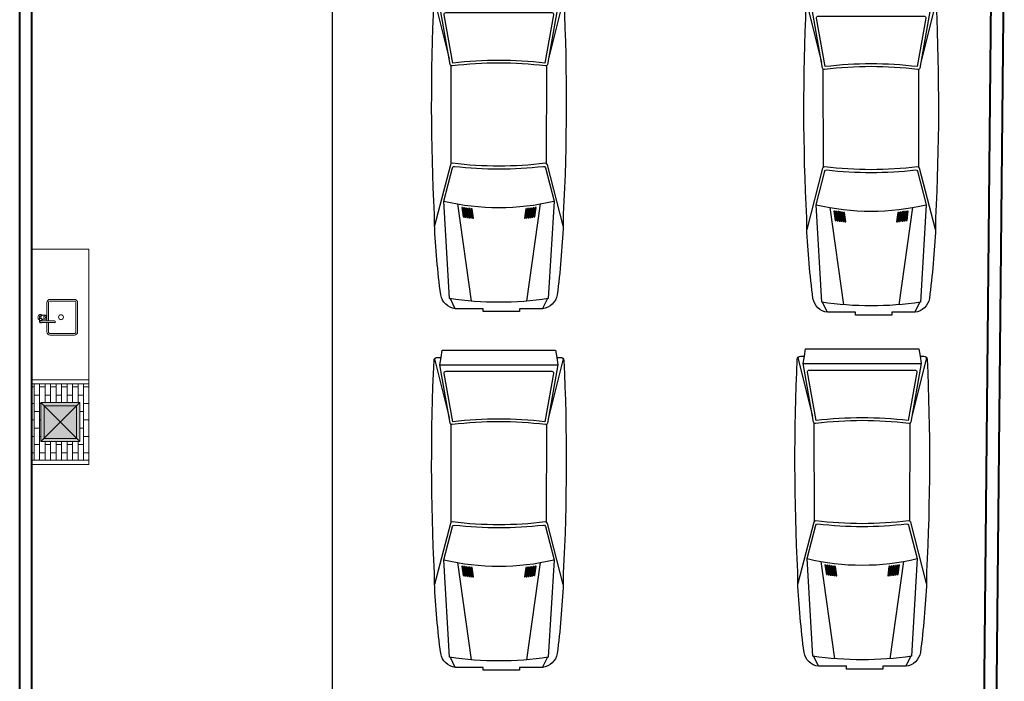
# Model space of a CAD drawing. Header units: millimetres. Extents: x 26 to 1362, y 24 to 358.
# Tile 103 of 256: x 510.77 to 522.9, y 308.25 to 316.41. Entities that reach past the tile are written whole.
import ezdxf

# ---------------------------------------------------------------- set-up
doc = ezdxf.new("R2010")
doc.units = ezdxf.units.MM
doc.linetypes.add('HIDDEN2', pattern=[4.7625, 3.175, -1.5875])
for name, color, linetype in [('ARQ-PISO', 8, 'Continuous'), ('EXTERN', 7, 'Continuous'), ('EXTERN-I', 251, 'Continuous')]:
    doc.layers.add(name, color=color, linetype=linetype)
doc.layers.add('MB_ALVENARIA', color=7, linetype='Continuous', lineweight=40)
doc.layers.add('MB_MOBILIÁRIO', color=8, linetype='Continuous', lineweight=13)

# ---------------------------------------------------------------- blocks, each defined once
blk = doc.blocks.new('Carro_03')
at = {"layer": 'EXTERN'}
blk.add_lwpolyline([(3.4, -0.602), (3.4, -0.644, -0.400755), (3.367, -0.679, -0.024282), (1.057, -0.673), (0.945, -0.673, -0.01958), (0.18, -0.606, -0.323148), (0.03, -0.448), (0.03, -0.198), (0, -0.198), (0, 0.198), (0.03, 0.198), (0.03, 0.502, -0.323148), (0.18, 0.659, -0.01958), (0.945, 0.727), (1.057, 0.727, -0.024282), (3.367, 0.732, -0.400755), (3.4, 0.697), (3.4, 0.655), (3.48, 0.643), (3.48, -0.589)], format="xyb", close=True, dxfattribs=at)
at = {"layer": 'EXTERN-I'}
for p, q in [((3.384, 0.727), (2.748, 0.566)), ((3.32, 0.668), (3.32, -0.615)), ((0.03, 0.502), (0.138, 0.554)), ((1.608, 0.546), (2.673, 0.547)), ((1.169, 0.477), (0.112, 0.327)), ((1.169, -0.423), (0.112, -0.273)), ((0.03, -0.448), (0.138, -0.501)), ((1.608, -0.492), (2.673, -0.493)), ((3.384, -0.673), (2.748, -0.512))]:
    blk.add_line(p, q, dxfattribs=at)
for points in [[(0.93, -0.672), (1.596, -0.5, 0.376264), (1.611, -0.478, -0.061052), (1.611, 0.532, 0.376264), (1.596, 0.554), (0.93, 0.726)], [(3.4, -0.602), (3.32, -0.615), (2.685, -0.501, -0.39825), (2.669, -0.479, 0.061136), (2.669, 0.533, -0.39825), (2.685, 0.555), (3.32, 0.668), (3.4, 0.655)]]:
    blk.add_lwpolyline(points, format="xyb", dxfattribs=at)
for points in [[(0.14, -0.51, -0.074208), (0.14, 0.563), (1.2, 0.625), (1.563, 0.531, -0.374478), (1.578, 0.51, 0.05791), (1.578, -0.456, -0.374478), (1.563, -0.478), (1.2, -0.572)], [(3.226, -0.567), (2.7, -0.473, 0.06), (2.7, 0.527), (3.226, 0.621, -0.467038), (3.25, 0.601), (3.25, -0.548, -0.467038)], [(1.13, 0.421, -0.000996), (1.131, 0.431), (1.028, 0.416, 0.000956), (1.027, 0.406)], [(1.014, 0.303), (1.116, 0.318, -0.000985), (1.117, 0.328), (1.015, 0.314, 0.000947)], [(1.119, 0.338, -0.000987), (1.12, 0.349), (1.017, 0.334, 0.000948), (1.016, 0.324)], [(1.019, 0.344), (1.121, 0.359, -0.000989), (1.122, 0.369), (1.02, 0.355, 0.00095)], [(1.125, 0.39), (1.022, 0.375, 0.000952), (1.021, 0.365), (1.124, 0.379, -0.000991)], [(1.024, 0.385), (1.127, 0.4, -0.000994), (1.128, 0.41), (1.025, 0.396, 0.000954)], [(1.117, -0.274, -0.000985), (1.116, -0.264), (1.014, -0.25, 0.000947), (1.015, -0.26)], [(1.017, -0.28), (1.12, -0.295, -0.000987), (1.119, -0.285), (1.016, -0.27, 0.000948)], [(1.02, -0.301), (1.122, -0.316, -0.000989), (1.121, -0.305), (1.019, -0.291, 0.00095)], [(1.021, -0.311, 0.000952), (1.022, -0.322), (1.125, -0.336, -0.000991), (1.124, -0.326)], [(1.025, -0.342), (1.128, -0.357, -0.000994), (1.127, -0.346), (1.024, -0.332, 0.000954)], [(1.13, -0.367), (1.027, -0.352, 0.000956), (1.028, -0.363), (1.131, -0.377, -0.000996)]]:
    blk.add_lwpolyline(points, format="xyb", close=True, dxfattribs=at)
blk.add_arc((3.722, 0.027), 2.592, 166.6546, 193.3454, dxfattribs=at)

msp = doc.modelspace()

# ---------------------------------------------------------------- hatches: boundary and pattern name
at = {"layer": 'MB_MOBILIÁRIO', "ltscale": 0.8}
h = msp.add_hatch(color=256, dxfattribs=at)
h.dxf.hatch_style = 2
h.paths.add_polyline_path([(511.0298, 311.2083), (511.0298, 311.6883), (511.5098, 311.6883), (511.5098, 311.2083)])

# ---------------------------------------------------------------- linework, layer by layer
at = {"layer": 'ARQ-PISO'}
msp.add_line((514.6198, 317.2675), (514.6198, 308.1175), dxfattribs=at)
at = {"layer": 'MB_ALVENARIA'}
msp.add_line((510.7698, 280.2075), (510.7698, 325.1275), dxfattribs=at)
for points in [[(522.6198, 304.5691), (522.7498, 317.9175)], [(510.9198, 308.1175), (510.9198, 317.2675)], [(522.7698, 304.5675), (522.8998, 317.2675)]]:
    msp.add_lwpolyline(points, dxfattribs=at)
at = {"layer": 'MB_MOBILIÁRIO'}
for q in [(510.9198, 313.5785), (511.6198, 311.9035)]:
    msp.add_line((511.6198, 313.5785), q, dxfattribs=at)
at = {"layer": 'MB_MOBILIÁRIO', "ltscale": 0.8}
for p, q in [((510.9198, 310.9283), (510.9198, 311.9683)), ((510.9198, 311.9683), (511.6198, 311.9683)), ((510.9198, 310.9283), (510.9198, 311.9683)), ((510.9198, 311.9683), (511.6198, 311.9683)), ((510.9198, 311.9183), (511.6198, 311.9183)), ((511.6198, 310.9283), (511.6198, 311.9683)), ((511.6198, 311.9683), (511.6198, 310.9283)), ((511.0298, 311.6883), (511.5098, 311.6883)), ((511.0298, 311.2083), (511.0298, 311.6883)), ((511.0298, 311.2083), (511.5098, 311.6883)), ((511.0298, 311.6883), (511.5098, 311.2083)), ((511.0298, 311.2083), (511.0298, 311.6883)), ((511.0298, 311.6883), (511.5098, 311.6883)), ((511.5098, 311.2083), (511.5098, 311.6883)), ((511.5098, 311.6883), (511.5098, 311.2083)), ((511.0298, 311.2083), (511.5098, 311.2083)), ((511.5098, 311.2083), (511.0298, 311.2083)), ((510.9198, 310.9783), (511.6198, 310.9783)), ((510.9198, 310.9283), (511.6198, 310.9283)), ((511.6198, 310.9283), (510.9198, 310.9283))]:
    msp.add_line(p, q, dxfattribs=at)
at = {"layer": 'MB_MOBILIÁRIO', "linetype": 'Continuous', "ltscale": 0.8}
for p, q in [((510.9472, 311.8827), (510.9198, 311.8827)), ((510.9472, 310.9783), (510.9472, 311.9183)), ((511.0149, 310.9783), (511.0149, 311.9183)), ((511.0826, 311.8827), (511.0149, 311.8827)), ((511.0826, 311.6883), (511.0826, 311.9183)), ((511.1504, 311.6883), (511.1504, 311.9183)), ((511.2181, 311.8827), (511.1504, 311.8827)), ((511.2181, 311.6883), (511.2181, 311.9183)), ((511.2859, 311.6883), (511.2859, 311.9183)), ((511.3536, 311.8827), (511.2859, 311.8827)), ((511.3536, 311.6883), (511.3536, 311.9183)), ((511.4213, 311.6883), (511.4213, 311.9183)), ((511.4891, 311.8827), (511.4213, 311.8827)), ((511.4891, 311.6883), (511.4891, 311.9183)), ((511.5568, 310.9783), (511.5568, 311.9183)), ((511.6198, 311.8827), (511.5568, 311.8827)), ((511.0149, 311.7811), (510.9472, 311.7811)), ((511.1504, 311.7811), (511.0826, 311.7811)), ((511.2859, 311.7811), (511.2181, 311.7811)), ((511.4213, 311.7811), (511.3536, 311.7811)), ((511.5568, 311.7811), (511.4891, 311.7811)), ((510.9472, 311.6795), (510.9198, 311.6795)), ((511.0298, 311.6795), (511.0149, 311.6795)), ((511.6198, 311.6795), (511.5568, 311.6795)), ((511.0149, 311.5779), (510.9472, 311.5779)), ((511.5568, 311.5779), (511.5098, 311.5779)), ((510.9472, 311.4763), (510.9198, 311.4763)), ((511.0298, 311.4763), (511.0149, 311.4763)), ((511.6198, 311.4763), (511.5568, 311.4763)), ((510.9472, 311.2731), (510.9198, 311.2731)), ((511.0149, 311.3747), (510.9472, 311.3747)), ((511.0298, 311.2731), (511.0149, 311.2731)), ((511.5568, 311.3747), (511.5098, 311.3747)), ((511.6198, 311.2731), (511.5568, 311.2731)), ((511.0149, 311.1715), (510.9472, 311.1715)), ((511.0826, 310.9783), (511.0826, 311.2083)), ((511.1504, 311.1715), (511.0826, 311.1715)), ((511.1504, 310.9783), (511.1504, 311.2083)), ((511.2181, 310.9783), (511.2181, 311.2083)), ((511.2859, 311.1715), (511.2181, 311.1715)), ((511.2859, 310.9783), (511.2859, 311.2083)), ((511.3536, 310.9783), (511.3536, 311.2083)), ((511.4213, 311.1715), (511.3536, 311.1715)), ((511.4213, 310.9783), (511.4213, 311.2083)), ((511.4891, 310.9783), (511.4891, 311.2083)), ((511.5568, 311.1715), (511.4891, 311.1715)), ((510.9472, 311.0699), (510.9198, 311.0699)), ((511.0826, 311.0699), (511.0149, 311.0699)), ((511.2181, 311.0699), (511.1504, 311.0699)), ((511.3536, 311.0699), (511.2859, 311.0699)), ((511.4891, 311.0699), (511.4213, 311.0699)), ((511.6198, 311.0699), (511.5568, 311.0699))]:
    msp.add_line(p, q, dxfattribs=at)
at = {"layer": 'MB_MOBILIÁRIO', "linetype": 'HIDDEN2', "ltscale": 0.8}
for p, q in [((511.0698, 311.6483), (511.4698, 311.6483)), ((511.0698, 311.2483), (511.0698, 311.6483)), ((511.4698, 311.2483), (511.4698, 311.6483)), ((511.0698, 311.2483), (511.4698, 311.2483))]:
    msp.add_line(p, q, dxfattribs=at)
at = {"layer": 'MB_MOBILIÁRIO'}
for points in [[(511.1034, 312.676), (511.1034, 312.561, 0.4142136), (511.1434, 312.521), (511.4434, 312.521, 0.4142136), (511.4834, 312.561), (511.4834, 312.921, 0.4142136), (511.4434, 312.961), (511.1434, 312.961, 0.4142136), (511.1034, 312.921), (511.1034, 312.7484)], [(511.1234, 312.676), (511.1234, 312.561, 0.4142136), (511.1434, 312.541), (511.4434, 312.541, 0.4142136), (511.4634, 312.561), (511.4634, 312.921, 0.4142136), (511.4434, 312.941), (511.1434, 312.941, 0.4142136), (511.1234, 312.921), (511.1234, 312.696)], [(511.0143, 312.7093, -1.1816489), (511.0538, 312.766)], [(511.0363, 312.7585), (511.0293, 312.7585, 0.5464635), (511.0134, 312.7337, -0.1078401), (511.0143, 312.7295), (511.0143, 312.686)], [(511.0143, 312.732, 0.2632653), (511.0293, 312.7235), (511.0363, 312.7235)], [(511.0865, 312.766), (511.0489, 312.766, 0.1332562), (511.0425, 312.7642, 0.1067563), (511.0364, 312.7586, 0.0828275), (511.0326, 312.7509, 0.0713517), (511.0312, 312.741, 0.0713517), (511.0326, 312.7311, 0.0828275), (511.0364, 312.7233, 0.1067563), (511.0425, 312.7177, 0.1332562), (511.0489, 312.716), (511.0865, 312.716)], [(511.0538, 312.716, -0.0832622), (511.0443, 312.7093)], [(511.0405, 312.676, -2.618034), (511.0405, 312.696)], [(511.0293, 312.676, -1), (511.0293, 312.696)], [(511.1918, 312.696, -2), (511.1918, 312.676)], [(511.1993, 312.696, -1), (511.1993, 312.676)]]:
    msp.add_lwpolyline(points, format="xyb", dxfattribs=at)
for points in [[(511.0443, 312.696), (511.0443, 312.7168)], [(511.1034, 312.7335), (511.1034, 312.696)], [(511.0293, 312.696), (511.1993, 312.696)], [(511.0293, 312.676), (511.1993, 312.676)]]:
    msp.add_lwpolyline(points, dxfattribs=at)
for points in [[(511.0865, 312.716, 0.1332562), (511.0929, 312.7177, 0.1067563), (511.099, 312.7233, 0.0828275), (511.1028, 312.7311, 0.0713517), (511.1042, 312.741, 0.0713517), (511.1028, 312.7509, 0.0828275), (511.099, 312.7586, 0.1067563), (511.0929, 312.7642, 0.1332562), (511.0865, 312.766, 0.1332562), (511.0801, 312.7642, 0.1067563), (511.074, 312.7586, 0.0828275), (511.0702, 312.7509, 0.0713517), (511.0688, 312.741, 0.0713517), (511.0702, 312.7311, 0.0828275), (511.074, 312.7233, 0.1067563), (511.0801, 312.7177, 0.1332562)], [(511.094, 312.7485, 0.1332562), (511.0921, 312.7479, 0.1067563), (511.0902, 312.7463, 0.0828275), (511.0891, 312.7439, 0.0713517), (511.0887, 312.741, 0.0713517), (511.0891, 312.738, 0.0828275), (511.0902, 312.7357, 0.1067563), (511.0921, 312.734, 0.1332562), (511.094, 312.7335, 0.1332562), (511.0959, 312.734, 0.1067563), (511.0977, 312.7357, 0.0828275), (511.0989, 312.738, 0.0713517), (511.0993, 312.741, 0.0713517), (511.0989, 312.7439, 0.0828275), (511.0977, 312.7463, 0.1067563), (511.0959, 312.7479, 0.1332562)]]:
    msp.add_lwpolyline(points, format="xyb", close=True, dxfattribs=at)
msp.add_circle((511.2784, 312.741), 0.03, dxfattribs=at)

# ---------------------------------------------------------------- block references
at = {"layer": 'MB_MOBILIÁRIO', "xscale": 1.133858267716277, "yscale": 1.133858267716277, "zscale": 1.133858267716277, "rotation": 89.99999999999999}
for p in [(516.704, 312.8114), (521.2898, 312.7676), (521.1795, 308.4054), (516.704, 308.3913)]:
    msp.add_blockref('Carro_03', p, dxfattribs=at)

doc.saveas('drawing.dxf')
